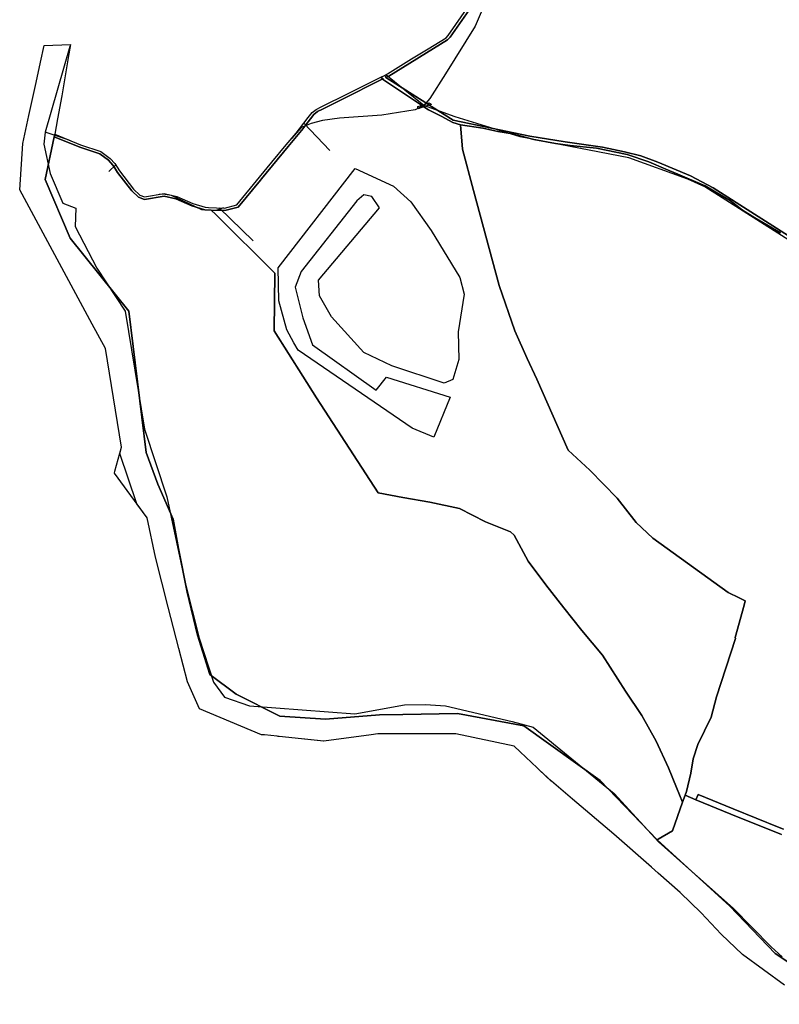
# Model space of a CAD drawing. Extents: x 577960 to 582939, y 6017202 to 6023066.
# Tile 2 of 217: x 578639 to 579156, y 6018913 to 6019584. Entities that reach past the tile are written whole.
import ezdxf

# ---------------------------------------------------------------- set-up
doc = ezdxf.new("R2010")
doc.units = 0
doc.header["$MEASUREMENT"] = 0
doc.linetypes.add('D', pattern=[0])
for name, color, linetype in [('LI__FLUR', 7, 'D'), ('LI__GEB', 7, 'Continuous'), ('LI__GEWAESSE', 7, 'D'), ('LI__STRASSE', 7, 'Continuous')]:
    doc.layers.add(name, color=color, linetype=linetype)

msp = doc.modelspace()

# ---------------------------------------------------------------- linework, layer by layer
at = {"layer": 'LI__FLUR', "color": 8, "linetype": 'D', "true_color": 0x808080}
for p, q in [((578930.677, 6019572.89), (578944.853, 6019593.062)), ((578946.362, 6019592.252), (578932.036, 6019571.841)), ((578932.036, 6019571.841), (578946.362, 6019592.252)), ((578930.247, 6019569.981), (578890.171, 6019545.22)), ((578890.171, 6019545.22), (578930.247, 6019569.981)), ((578917.161, 6019563.883), (578929.237, 6019571.331)), ((578929.237, 6019571.331), (578930.677, 6019572.89)), ((578932.036, 6019571.841), (578930.247, 6019569.981)), ((578930.247, 6019569.981), (578932.036, 6019571.841)), ((578653.054, 6019554.805), (578655.513, 6019566.06)), ((578655.513, 6019566.06), (578673.376, 6019566.75)), ((578673.376, 6019566.75), (578672.307, 6019560.353)), ((578905.805, 6019556.886), (578917.161, 6019563.883)), ((578672.307, 6019560.353), (578667.527, 6019531.795)), ((578889.351, 6019546.739), (578905.805, 6019556.886)), ((578650.024, 6019540.96), (578653.054, 6019554.805)), ((578857.343, 6019528.916), (578886.122, 6019543.281)), ((578886.122, 6019543.281), (578857.343, 6019528.916)), ((578865.33, 6019534.783), (578884.903, 6019544.53)), ((578884.903, 6019544.53), (578887.202, 6019545.67)), ((578886.122, 6019543.281), (578884.903, 6019544.53)), ((578884.903, 6019544.53), (578886.122, 6019543.281)), ((578886.642, 6019542.741), (578886.122, 6019543.281)), ((578886.122, 6019543.281), (578886.642, 6019542.741)), ((578887.202, 6019545.67), (578889.351, 6019546.739)), ((578888.132, 6019544.62), (578887.202, 6019545.67)), ((578887.202, 6019545.67), (578888.132, 6019544.62)), ((578888.282, 6019544.27), (578888.132, 6019544.62)), ((578888.132, 6019544.62), (578888.282, 6019544.27)), ((578890.171, 6019545.22), (578888.282, 6019544.27)), ((578888.282, 6019544.27), (578890.171, 6019545.22)), ((578888.282, 6019544.27), (578915.38, 6019527.089)), ((578915.38, 6019527.089), (578888.282, 6019544.27)), ((578645.085, 6019518.41), (578650.024, 6019540.96)), ((578912.555, 6019525.317), (578886.642, 6019542.741)), ((578886.642, 6019542.741), (578912.555, 6019525.317)), ((578667.527, 6019531.795), (578664.677, 6019516.132)), ((578850.425, 6019527.366), (578856.603, 6019530.435)), ((578856.603, 6019530.435), (578865.33, 6019534.783)), ((578840.869, 6019522.448), (578844.248, 6019524.287)), ((578841.778, 6019521.048), (578845.097, 6019522.808)), ((578845.097, 6019522.808), (578841.778, 6019521.048)), ((578844.248, 6019524.287), (578850.425, 6019527.366)), ((578845.097, 6019522.808), (578857.343, 6019528.916)), ((578857.343, 6019528.916), (578845.097, 6019522.808)), ((578914.141, 6019524.25), (578912.555, 6019525.317)), ((578912.555, 6019525.317), (578914.141, 6019524.25)), ((578917.189, 6019522.201), (578914.141, 6019524.25)), ((578914.141, 6019524.25), (578917.189, 6019522.201)), ((578915.38, 6019527.089), (578916.287, 6019526.512)), ((578916.287, 6019526.512), (578915.38, 6019527.089)), ((578916.287, 6019526.512), (578917.829, 6019525.53)), ((578917.829, 6019525.53), (578916.287, 6019526.512)), ((578917.829, 6019525.53), (578917.864, 6019525.508)), ((578917.864, 6019525.508), (578917.829, 6019525.53)), ((578917.864, 6019525.508), (578918.588, 6019525.05)), ((578918.588, 6019525.05), (578917.864, 6019525.508)), ((578918.588, 6019525.05), (578918.908, 6019524.85)), ((578918.908, 6019524.85), (578918.588, 6019525.05)), ((578918.908, 6019524.85), (578919.438, 6019524.51)), ((578919.438, 6019524.51), (578918.908, 6019524.85)), ((578919.438, 6019524.51), (578934.122, 6019515.205)), ((578934.122, 6019515.205), (578919.438, 6019524.51)), ((578640.916, 6019499.338), (578645.085, 6019518.41)), ((578664.677, 6019516.132), (578662.758, 6019505.636)), ((578829.393, 6019509.243), (578835.371, 6019516.98)), ((578833.044, 6019511.194), (578839.209, 6019519.179)), ((578839.209, 6019519.179), (578833.044, 6019511.194)), ((578835.371, 6019516.98), (578838.06, 6019520.458)), ((578838.06, 6019520.458), (578840.869, 6019522.448)), ((578839.209, 6019519.179), (578841.778, 6019521.048)), ((578841.778, 6019521.048), (578839.209, 6019519.179)), ((578925.825, 6019517.824), (578917.189, 6019522.201)), ((578917.189, 6019522.201), (578925.825, 6019517.824)), ((578933.932, 6019513.716), (578925.825, 6019517.824)), ((578925.825, 6019517.824), (578933.932, 6019513.716)), ((578830.936, 6019508.463), (578833.044, 6019511.194)), ((578833.044, 6019511.194), (578830.936, 6019508.463)), ((578939.14, 6019511.997), (578933.932, 6019513.716)), ((578933.932, 6019513.716), (578939.14, 6019511.997)), ((578934.122, 6019515.205), (578986.371, 6019504.233)), ((578986.371, 6019504.233), (578934.122, 6019515.205)), ((578954.334, 6019509.799), (578939.14, 6019511.997)), ((578939.14, 6019511.997), (578940.528, 6019495.474)), ((578940.528, 6019495.474), (578939.14, 6019511.997)), ((578939.14, 6019511.997), (578954.334, 6019509.799)), ((578964.479, 6019507.46), (578954.334, 6019509.799)), ((578954.334, 6019509.799), (578964.479, 6019507.46)), ((578662.428, 6019503.907), (578656.089, 6019474.739)), ((578656.089, 6019474.739), (578662.428, 6019503.907)), ((578662.567, 6019504.633), (578662.428, 6019503.907)), ((578662.428, 6019503.907), (578662.567, 6019504.633)), ((578662.428, 6019503.907), (578679.751, 6019496.841)), ((578679.751, 6019496.841), (578662.428, 6019503.907)), ((578662.758, 6019505.636), (578662.567, 6019504.633)), ((578662.567, 6019504.633), (578662.758, 6019505.636)), ((578662.758, 6019505.636), (578671.004, 6019502.258)), ((578820.325, 6019498.417), (578827.033, 6019506.424)), ((578821.635, 6019497.317), (578830.712, 6019508.173)), ((578830.712, 6019508.173), (578821.635, 6019497.317)), ((578827.033, 6019506.424), (578829.393, 6019509.243)), ((578830.712, 6019508.173), (578830.936, 6019508.463)), ((578830.936, 6019508.463), (578830.712, 6019508.173)), ((578974.445, 6019505.801), (578964.479, 6019507.46)), ((578964.479, 6019507.46), (578974.445, 6019505.801)), ((578988.979, 6019502.114), (578974.445, 6019505.801)), ((578974.445, 6019505.801), (578988.979, 6019502.114)), ((578986.371, 6019504.233), (579010.271, 6019500.364)), ((579010.271, 6019500.364), (578986.371, 6019504.233)), ((578638.835, 6019467.851), (578640.916, 6019499.338)), ((578671.004, 6019502.258), (578680.341, 6019498.43)), ((578679.751, 6019496.841), (578693.435, 6019492.293)), ((578693.435, 6019492.293), (578679.751, 6019496.841)), ((578680.341, 6019498.43), (578694.205, 6019493.823)), ((578803.551, 6019475.296), (578821.635, 6019497.317)), ((578821.635, 6019497.317), (578803.551, 6019475.296)), ((578810.609, 6019486.582), (578820.325, 6019498.417)), ((579003.674, 6019499.295), (578988.979, 6019502.114)), ((578988.979, 6019502.114), (579003.674, 6019499.295)), ((579013.72, 6019498.045), (579003.674, 6019499.295)), ((579003.674, 6019499.295), (579013.72, 6019498.045)), ((579010.271, 6019500.364), (579035.791, 6019496.735)), ((579035.791, 6019496.735), (579010.271, 6019500.364)), ((579031.683, 6019496.245), (579013.72, 6019498.045)), ((579013.72, 6019498.045), (579031.683, 6019496.245)), ((579052.694, 6019491.866), (579031.683, 6019496.245)), ((579031.683, 6019496.245), (579052.694, 6019491.866)), ((579035.791, 6019496.735), (579050.795, 6019493.615)), ((579050.795, 6019493.615), (579035.791, 6019496.735)), ((578693.435, 6019492.293), (578699.373, 6019487.945)), ((578699.373, 6019487.945), (578693.435, 6019492.293)), ((578694.205, 6019493.823), (578700.532, 6019489.195)), ((578700.532, 6019489.195), (578703.611, 6019485.607)), ((578940.528, 6019495.474), (578947.973, 6019467.257)), ((578947.973, 6019467.257), (578940.528, 6019495.474)), ((579050.795, 6019493.615), (579061.901, 6019490.816)), ((579061.901, 6019490.816), (579050.795, 6019493.615)), ((579067.249, 6019486.777), (579052.694, 6019491.866)), ((579052.694, 6019491.866), (579067.249, 6019486.777)), ((579061.901, 6019490.816), (579073.376, 6019486.637)), ((579073.376, 6019486.637), (579061.901, 6019490.816)), ((578699.373, 6019487.945), (578702.211, 6019484.607)), ((578702.211, 6019484.607), (578699.373, 6019487.945)), ((578702.211, 6019484.607), (578703.321, 6019482.888)), ((578703.321, 6019482.888), (578702.211, 6019484.607)), ((578703.321, 6019482.888), (578705.42, 6019479.649)), ((578705.42, 6019479.649), (578703.321, 6019482.888)), ((578703.611, 6019485.607), (578706.789, 6019480.659)), ((578802.241, 6019476.375), (578810.609, 6019486.582)), ((579078.994, 6019481.749), (579067.249, 6019486.777)), ((579067.249, 6019486.777), (579078.994, 6019481.749)), ((579073.376, 6019486.637), (579095.657, 6019477.29)), ((579095.657, 6019477.29), (579073.376, 6019486.637)), ((578705.42, 6019479.649), (578715.105, 6019467.125)), ((578715.105, 6019467.125), (578705.42, 6019479.649)), ((578706.789, 6019480.659), (578716.385, 6019468.265)), ((578786.716, 6019457.483), (578802.241, 6019476.375)), ((579087.16, 6019478.5), (579078.994, 6019481.749)), ((579078.994, 6019481.749), (579087.16, 6019478.5)), ((579105.743, 6019470.373), (579087.16, 6019478.5)), ((579087.16, 6019478.5), (579105.743, 6019470.373)), ((579095.657, 6019477.29), (579111.071, 6019469.193)), ((579111.071, 6019469.193), (579095.657, 6019477.29)), ((578656.089, 6019474.739), (578673.24, 6019434.737)), ((578673.24, 6019434.737), (578656.089, 6019474.739)), ((578787.676, 6019455.964), (578802.841, 6019474.436)), ((578802.841, 6019474.436), (578787.676, 6019455.964)), ((578802.841, 6019474.436), (578803.551, 6019475.296)), ((578803.551, 6019475.296), (578802.841, 6019474.436)), ((579123.076, 6019460.246), (579105.743, 6019470.373)), ((579105.743, 6019470.373), (579123.076, 6019460.246)), ((579111.071, 6019469.193), (579169.926, 6019431.736)), ((579169.926, 6019431.736), (579111.071, 6019469.193)), ((578688.272, 6019376.363), (578638.835, 6019467.851)), ((578715.105, 6019467.125), (578719.733, 6019462.747)), ((578719.733, 6019462.747), (578715.105, 6019467.125)), ((578716.385, 6019468.265), (578720.683, 6019464.207)), ((578719.733, 6019462.747), (578723.732, 6019461.128)), ((578723.732, 6019461.128), (578719.733, 6019462.747)), ((578720.683, 6019464.207), (578723.882, 6019462.897)), ((578723.732, 6019461.128), (578737.186, 6019463.448)), ((578737.186, 6019463.448), (578723.732, 6019461.128)), ((578723.882, 6019462.897), (578737.256, 6019465.167)), ((578737.186, 6019463.448), (578745.273, 6019461.509)), ((578745.273, 6019461.509), (578737.186, 6019463.448)), ((578737.256, 6019465.167), (578745.803, 6019463.148)), ((578745.803, 6019463.148), (578756.698, 6019458.451)), ((578947.973, 6019467.257), (578965.492, 6019402.606)), ((578965.492, 6019402.606), (578947.973, 6019467.257)), ((578745.273, 6019461.509), (578756.109, 6019456.852)), ((578756.109, 6019456.852), (578745.273, 6019461.509)), ((578756.109, 6019456.852), (578764.855, 6019454.183)), ((578764.855, 6019454.183), (578756.109, 6019456.852)), ((578756.698, 6019458.451), (578765.155, 6019455.852)), ((578765.155, 6019455.852), (578767.434, 6019455.763)), ((578767.434, 6019455.763), (578778.32, 6019455.353)), ((578778.32, 6019455.353), (578786.716, 6019457.483)), ((578778.5, 6019453.654), (578787.676, 6019455.964)), ((578787.676, 6019455.964), (578778.5, 6019453.654)), ((579131.262, 6019453.908), (579123.076, 6019460.246)), ((579123.076, 6019460.246), (579131.262, 6019453.908)), ((578764.855, 6019454.183), (578769.203, 6019454.013)), ((578769.203, 6019454.013), (578764.855, 6019454.183)), ((578772.342, 6019450.895), (578769.203, 6019454.013)), ((578769.203, 6019454.013), (578778.5, 6019453.654)), ((578769.203, 6019454.013), (578772.342, 6019450.895)), ((578778.5, 6019453.654), (578769.203, 6019454.013)), ((578812.674, 6019410.914), (578772.342, 6019450.895)), ((578772.342, 6019450.895), (578812.674, 6019410.914)), ((579139.589, 6019448.68), (579131.262, 6019453.908)), ((579131.262, 6019453.908), (579139.589, 6019448.68)), ((579156.961, 6019438.544), (579139.589, 6019448.68)), ((579139.589, 6019448.68), (579156.961, 6019438.544)), ((578673.24, 6019434.737), (578713.282, 6019385.21)), ((578713.282, 6019385.21), (578673.24, 6019434.737)), ((578812.212, 6019371.671), (578812.674, 6019410.914)), ((578812.674, 6019410.914), (578812.212, 6019371.671)), ((578965.492, 6019402.606), (578976.146, 6019371.779)), ((578976.146, 6019371.779), (578965.492, 6019402.606)), ((578713.282, 6019385.21), (578724.973, 6019288.912)), ((578724.973, 6019288.912), (578713.282, 6019385.21)), ((578697.287, 6019359.66), (578688.272, 6019376.363)), ((578831.792, 6019340.755), (578812.212, 6019371.671)), ((578812.212, 6019371.671), (578831.792, 6019340.755)), ((578976.146, 6019371.779), (578984.561, 6019352.848)), ((578984.561, 6019352.848), (578976.146, 6019371.779)), ((578708.24, 6019292.53), (578697.287, 6019359.66)), ((578984.561, 6019352.848), (578990.998, 6019338.865)), ((578990.998, 6019338.865), (578984.561, 6019352.848)), ((578841.087, 6019326.092), (578831.792, 6019340.755)), ((578831.792, 6019340.755), (578841.087, 6019326.092)), ((578990.998, 6019338.865), (579012.316, 6019290.425)), ((579012.316, 6019290.425), (578990.998, 6019338.865)), ((578882.907, 6019261.382), (578841.087, 6019326.092)), ((578841.087, 6019326.092), (578882.907, 6019261.382)), ((578703.701, 6019276.116), (578708.24, 6019292.53)), ((578724.973, 6019288.912), (578732.918, 6019267.252)), ((578732.918, 6019267.252), (578724.973, 6019288.912)), ((579012.316, 6019290.425), (579027.21, 6019276.79)), ((579027.21, 6019276.79), (579012.316, 6019290.425)), ((578703.321, 6019274.717), (578703.701, 6019276.116)), ((578725.57, 6019244.261), (578703.321, 6019274.717)), ((579027.21, 6019276.79), (579045.722, 6019257.698)), ((579045.722, 6019257.698), (579027.21, 6019276.79)), ((578732.918, 6019267.252), (578743.403, 6019243.473)), ((578743.403, 6019243.473), (578732.918, 6019267.252)), ((578899.7, 6019258.265), (578882.907, 6019261.382)), ((578882.907, 6019261.382), (578899.7, 6019258.265)), ((578918.102, 6019254.967), (578899.7, 6019258.265)), ((578899.7, 6019258.265), (578918.102, 6019254.967)), ((578938.403, 6019250.75), (578918.102, 6019254.967)), ((578918.102, 6019254.967), (578938.403, 6019250.75)), ((579045.722, 6019257.698), (579058.776, 6019241.244)), ((579058.776, 6019241.244), (579045.722, 6019257.698)), ((578956.185, 6019241.605), (578938.403, 6019250.75)), ((578938.403, 6019250.75), (578956.185, 6019241.605)), ((578731.226, 6019217.523), (578725.57, 6019244.261)), ((578743.403, 6019243.473), (578747.07, 6019223.471)), ((578747.07, 6019223.471), (578743.403, 6019243.473)), ((578973.088, 6019234.719), (578956.185, 6019241.605)), ((578956.185, 6019241.605), (578973.088, 6019234.719)), ((579058.776, 6019241.244), (579070.081, 6019230.408)), ((579070.081, 6019230.408), (579058.776, 6019241.244)), ((578975.557, 6019232.53), (578973.088, 6019234.719)), ((578973.088, 6019234.719), (578975.557, 6019232.53)), ((578985.142, 6019214.708), (578975.557, 6019232.53)), ((578975.557, 6019232.53), (578985.142, 6019214.708)), ((579070.081, 6019230.408), (579121.409, 6019193.461)), ((579121.409, 6019193.461), (579070.081, 6019230.408)), ((578747.07, 6019223.471), (578752.866, 6019193.784)), ((578752.866, 6019193.784), (578747.07, 6019223.471)), ((578739.991, 6019183.528), (578731.226, 6019217.523)), ((578997.106, 6019198.726), (578985.142, 6019214.708)), ((578985.142, 6019214.708), (578997.106, 6019198.726)), ((579009.45, 6019183.112), (578997.106, 6019198.726)), ((578997.106, 6019198.726), (579009.45, 6019183.112)), ((578752.866, 6019193.784), (578759.882, 6019164.327)), ((578759.882, 6019164.327), (578752.866, 6019193.784)), ((579121.409, 6019193.461), (579128.866, 6019189.832)), ((579128.866, 6019189.832), (579121.409, 6019193.461)), ((579128.866, 6019189.832), (579133.025, 6019187.793)), ((579133.025, 6019187.793), (579128.866, 6019189.832)), ((579133.025, 6019187.793), (579132.365, 6019184.894)), ((579132.365, 6019184.894), (579133.025, 6019187.793)), ((578747.287, 6019155.241), (578739.991, 6019183.528)), ((579021.724, 6019167.518), (579009.45, 6019183.112)), ((579009.45, 6019183.112), (579021.724, 6019167.518)), ((579132.365, 6019184.894), (579126.196, 6019162.814)), ((579126.196, 6019162.814), (579132.365, 6019184.894)), ((579035.868, 6019150.754), (579021.724, 6019167.518)), ((579021.724, 6019167.518), (579035.868, 6019150.754)), ((578759.882, 6019164.327), (578768.347, 6019137.539)), ((578768.347, 6019137.539), (578759.882, 6019164.327)), ((579126.295, 6019162.074), (579113.528, 6019122.472)), ((579113.528, 6019122.472), (579126.295, 6019162.074)), ((579126.196, 6019162.814), (579126.295, 6019162.074)), ((579126.295, 6019162.074), (579126.196, 6019162.814)), ((578753.133, 6019132.561), (578747.287, 6019155.241)), ((579051.491, 6019126.284), (579035.868, 6019150.754)), ((579035.868, 6019150.754), (579051.491, 6019126.284)), ((578768.347, 6019137.539), (578786.239, 6019124.196)), ((578786.239, 6019124.196), (578768.347, 6019137.539)), ((578761.309, 6019114.319), (578753.133, 6019132.561)), ((578786.239, 6019124.196), (578815.945, 6019109.214)), ((578815.945, 6019109.214), (578786.239, 6019124.196)), ((579062.516, 6019109.681), (579051.491, 6019126.284)), ((579051.491, 6019126.284), (579062.516, 6019109.681)), ((579113.528, 6019122.472), (579109.758, 6019108.458)), ((579109.758, 6019108.458), (579113.528, 6019122.472)), ((578803.64, 6019096.629), (578761.309, 6019114.319)), ((578815.945, 6019109.214), (578847.112, 6019107.137)), ((578847.112, 6019107.137), (578815.945, 6019109.214)), ((578847.112, 6019107.137), (578883.957, 6019110.058)), ((578883.957, 6019110.058), (578847.112, 6019107.137)), ((578883.957, 6019110.058), (578899.7, 6019110.349)), ((578899.7, 6019110.349), (578883.957, 6019110.058)), ((578899.7, 6019110.349), (578937.025, 6019111.03)), ((578937.025, 6019111.03), (578899.7, 6019110.349)), ((578937.025, 6019111.03), (578982.275, 6019102.746)), ((578982.275, 6019102.746), (578937.025, 6019111.03)), ((579072.261, 6019092.107), (579062.516, 6019109.681)), ((579062.516, 6019109.681), (579072.261, 6019092.107)), ((579109.758, 6019108.458), (579100.69, 6019089.887)), ((579100.69, 6019089.887), (579109.758, 6019108.458)), ((578982.275, 6019102.746), (579034.123, 6019065.521)), ((579034.123, 6019065.521), (578982.275, 6019102.746)), ((578805.549, 6019096.429), (578803.64, 6019096.629)), ((578814.148, 6019095.537), (578805.549, 6019096.429)), ((578814.913, 6019095.457), (578814.148, 6019095.537)), ((578815.678, 6019095.378), (578814.913, 6019095.457)), ((578845.882, 6019092.243), (578815.678, 6019095.378)), ((578878.339, 6019096.633), (578845.882, 6019092.243)), ((578882.827, 6019097.243), (578878.339, 6019096.633)), ((578899.71, 6019097.214), (578882.827, 6019097.243)), ((578922.38, 6019097.175), (578899.71, 6019097.214)), ((578935.924, 6019097.146), (578922.38, 6019097.175)), ((578975.627, 6019088.712), (578935.924, 6019097.146)), ((578979.635, 6019085.054), (578975.627, 6019088.712)), ((579080.637, 6019074.005), (579072.261, 6019092.107)), ((579072.261, 6019092.107), (579080.637, 6019074.005)), ((579100.69, 6019089.887), (579097.601, 6019080.251)), ((579097.601, 6019080.251), (579100.69, 6019089.887)), ((578991.368, 6019073.949), (578979.635, 6019085.054)), ((579097.601, 6019080.251), (579095.951, 6019070.505)), ((579095.951, 6019070.505), (579097.601, 6019080.251)), ((578991.987, 6019073.362), (578991.368, 6019073.949)), ((578992.602, 6019072.78), (578991.987, 6019073.362)), ((579086.124, 6019060.76), (579080.637, 6019074.005)), ((579080.637, 6019074.005), (579086.124, 6019060.76)), ((579000.955, 6019064.874), (578992.602, 6019072.78)), ((579095.951, 6019070.505), (579093.041, 6019057.851)), ((579093.041, 6019057.851), (579095.951, 6019070.505)), ((579015.269, 6019052.778), (579000.955, 6019064.874)), ((579034.123, 6019065.521), (579072.946, 6019025.066)), ((579072.946, 6019025.066), (579034.123, 6019065.521)), ((579090.352, 6019050.674), (579086.124, 6019060.76)), ((579086.124, 6019060.76), (579090.352, 6019050.674)), ((579092.161, 6019055.362), (579090.352, 6019050.674)), ((579090.352, 6019050.674), (579092.161, 6019055.362)), ((579093.041, 6019057.851), (579092.161, 6019055.362)), ((579092.161, 6019055.362), (579093.041, 6019057.851)), ((579092.161, 6019055.362), (579099.438, 6019052.273)), ((579099.438, 6019052.273), (579092.161, 6019055.362)), ((579099.438, 6019052.273), (579100.948, 6019055.791)), ((579100.948, 6019055.791), (579099.438, 6019052.273)), ((579100.948, 6019055.791), (579124.839, 6019046.014)), ((579124.839, 6019046.014), (579100.948, 6019055.791)), ((579043.567, 6019028.877), (579015.269, 6019052.778)), ((579090.352, 6019050.674), (579083.373, 6019031.133)), ((579083.373, 6019031.133), (579090.352, 6019050.674)), ((579123.159, 6019042.386), (579099.438, 6019052.273)), ((579099.438, 6019052.273), (579123.159, 6019042.386)), ((579157.726, 6019028.559), (579123.159, 6019042.386)), ((579123.159, 6019042.386), (579157.726, 6019028.559)), ((579124.839, 6019046.014), (579156.131, 6019033.486)), ((579156.131, 6019033.486), (579124.839, 6019046.014)), ((579156.131, 6019033.486), (579159.125, 6019032.287)), ((579159.125, 6019032.287), (579156.131, 6019033.486)), ((579069.076, 6019006.365), (579043.567, 6019028.877)), ((579083.373, 6019031.133), (579073.806, 6019025.566)), ((579073.806, 6019025.566), (579083.373, 6019031.133)), ((579073.806, 6019025.566), (579072.946, 6019025.066)), ((579072.946, 6019025.066), (579073.806, 6019025.566)), ((579072.946, 6019025.066), (579122.558, 6018979.711)), ((579122.558, 6018979.711), (579072.946, 6019025.066)), ((579073.624, 6019002.346), (579069.076, 6019006.365)), ((579088.59, 6018989.13), (579073.624, 6019002.346)), ((579102.905, 6018975.354), (579088.59, 6018989.13)), ((579122.558, 6018979.711), (579153.458, 6018947.671)), ((579153.458, 6018947.671), (579122.558, 6018979.711)), ((579116.681, 6018960.839), (579102.905, 6018975.354)), ((579131.076, 6018947.003), (579116.681, 6018960.839)), ((579159.697, 6018925.899), (579131.076, 6018947.003)), ((579153.458, 6018947.671), (579205.151, 6018912.971)), ((579205.151, 6018912.971), (579153.458, 6018947.671))]:
    msp.add_line(p, q, dxfattribs=at)
at = {"layer": 'LI__GEB', "color": 5, "linetype": 'D', "true_color": 0x0100ff}
for p, q in [((578909.961, 6019524.479), (578911.676, 6019525.034)), ((578910.113, 6019523.745), (578909.961, 6019524.479)), ((578910.266, 6019523.011), (578910.113, 6019523.745)), ((578912.129, 6019523.604), (578910.266, 6019523.011)), ((578911.676, 6019525.034), (578912.555, 6019525.317)), ((578914.141, 6019524.25), (578912.129, 6019523.604)), ((578912.555, 6019525.317), (578913.184, 6019525.519)), ((578913.184, 6019525.519), (578916.287, 6019526.512)), ((578914.991, 6019524.523), (578914.141, 6019524.25)), ((578916.187, 6019524.933), (578914.991, 6019524.523)), ((578917.864, 6019525.508), (578916.187, 6019524.933)), ((578916.287, 6019526.512), (578917.8, 6019526.996)), ((578917.8, 6019526.996), (578918.491, 6019526.515)), ((578919.019, 6019525.903), (578917.864, 6019525.508)), ((578918.491, 6019526.515), (578919.12, 6019526.078)), ((578919.12, 6019526.078), (578919.019, 6019525.903))]:
    msp.add_line(p, q, dxfattribs=at)
at = {"layer": 'LI__GEWAESSE', "color": 161, "linetype": 'D', "true_color": 0x56aaff}
for p, q in [((578959.88, 6019604.315), (578949.083, 6019579.224)), ((578949.083, 6019579.224), (578928.79, 6019546.735)), ((578928.79, 6019546.735), (578918.293, 6019529.941)), ((578918.293, 6019529.941), (578913.994, 6019525.143)), ((578913.994, 6019525.143), (578908.296, 6019522.344)), ((578856.765, 6019516.675), (578845.019, 6019515.026)), ((578885.605, 6019518.645), (578856.765, 6019516.675)), ((578908.296, 6019522.344), (578885.605, 6019518.645)), ((578830.625, 6019510.147), (578824.019, 6019502.826)), ((578837.262, 6019512.826), (578830.625, 6019510.147)), ((578845.019, 6019515.026), (578837.262, 6019512.826)), ((578672.492, 6019501.648), (578656.089, 6019506.946)), ((578736.298, 6019464.743), (578733.92, 6019464.601)), ((578742.186, 6019463.943), (578736.298, 6019464.743)), ((578762.938, 6019454.037), (578742.186, 6019463.943)), ((578772.344, 6019453.767), (578762.938, 6019454.037)), ((578777.617, 6019455.379), (578772.344, 6019453.767)), ((578814.913, 6019095.457), (578814.913, 6019095.457)), ((578991.987, 6019073.362), (578991.987, 6019073.362))]:
    msp.add_line(p, q, dxfattribs=at)
at = {"layer": 'LI__GEWAESSE', "color": 161, "linetype": 'D', "true_color": 0x55aaff}
for p, q in [((578653.054, 6019554.805), (578655.513, 6019566.06)), ((578655.513, 6019566.06), (578673.376, 6019566.75)), ((578673.054, 6019565.364), (578656.089, 6019506.946)), ((578673.237, 6019565.918), (578673.054, 6019565.364)), ((578673.376, 6019566.75), (578673.237, 6019565.918)), ((578650.024, 6019540.96), (578653.054, 6019554.805)), ((578645.085, 6019518.41), (578650.024, 6019540.96)), ((578640.916, 6019499.338), (578645.085, 6019518.41)), ((578656.089, 6019506.946), (578655.349, 6019498.809)), ((578638.835, 6019467.851), (578640.916, 6019499.338)), ((578655.349, 6019498.809), (578659.557, 6019478.957)), ((578659.557, 6019478.957), (578668.143, 6019458.725)), ((578814.887, 6019414.542), (578867.293, 6019482.314)), ((578867.293, 6019482.314), (578893.453, 6019470.297)), ((578893.453, 6019470.297), (578905.329, 6019459.608)), ((578638.897, 6019467.736), (578638.835, 6019467.851)), ((578688.272, 6019376.363), (578638.897, 6019467.736)), ((578873.263, 6019464.359), (578868.513, 6019460.202)), ((578878.607, 6019463.171), (578873.263, 6019464.359)), ((578883.952, 6019455.452), (578878.607, 6019463.171)), ((578668.143, 6019458.725), (578677.05, 6019455.276)), ((578868.513, 6019460.202), (578830.509, 6019412.104)), ((578905.329, 6019459.608), (578918.986, 6019440.013)), ((578677.05, 6019455.276), (578676.61, 6019442.821)), ((578842.385, 6019406.166), (578883.952, 6019455.452)), ((578676.61, 6019442.821), (578691.373, 6019414.361)), ((578918.986, 6019440.013), (578938.582, 6019407.947)), ((578691.373, 6019414.361), (578710.755, 6019385.022)), ((578815.236, 6019392.19), (578814.887, 6019414.542)), ((578830.509, 6019412.104), (578826.353, 6019401.416)), ((578842.979, 6019395.478), (578842.385, 6019406.166)), ((578938.582, 6019407.947), (578941.55, 6019396.665)), ((578826.353, 6019401.416), (578831.697, 6019380.632)), ((578851.293, 6019381.226), (578842.979, 6019395.478)), ((578941.55, 6019396.665), (578937.394, 6019371.132)), ((578820.724, 6019372.298), (578815.236, 6019392.19)), ((578710.755, 6019385.022), (578723.758, 6019304.722)), ((578697.287, 6019359.66), (578688.272, 6019376.363)), ((578831.697, 6019380.632), (578838.229, 6019362.225)), ((578873.263, 6019356.88), (578851.293, 6019381.226)), ((578825.631, 6019363.621), (578820.724, 6019372.298)), ((578937.394, 6019371.132), (578937.988, 6019352.13)), ((578828.52, 6019358.503), (578825.631, 6019363.621)), ((578838.229, 6019362.225), (578881.576, 6019331.347)), ((578708.24, 6019292.53), (578697.287, 6019359.66)), ((578906.089, 6019305.323), (578828.52, 6019358.503)), ((578892.265, 6019347.973), (578873.263, 6019356.88)), ((578937.988, 6019352.13), (578933.831, 6019338.473)), ((578927.893, 6019336.097), (578892.265, 6019347.973)), ((578881.576, 6019331.347), (578888.702, 6019340.254)), ((578888.702, 6019340.254), (578932.05, 6019326.596)), ((578933.831, 6019338.473), (578927.893, 6019336.097)), ((578932.05, 6019326.596), (578920.983, 6019299.225)), ((578723.758, 6019304.722), (578739.151, 6019258.64)), ((578920.983, 6019299.225), (578906.089, 6019305.323)), ((578707, 6019288.046), (578708.24, 6019292.53)), ((578718.59, 6019253.816), (578707, 6019288.046)), ((578739.151, 6019258.64), (578751.644, 6019200.061)), ((578725.57, 6019244.261), (578718.59, 6019253.816)), ((578718.59, 6019253.816), (578718.59, 6019253.816)), ((578731.226, 6019217.523), (578725.57, 6019244.261)), ((578739.991, 6019183.528), (578731.226, 6019217.523)), ((578751.644, 6019200.061), (578761.039, 6019162.475)), ((578747.287, 6019155.241), (578739.991, 6019183.528)), ((578761.039, 6019162.475), (578770.934, 6019132.386)), ((578753.133, 6019132.561), (578747.287, 6019155.241)), ((578761.309, 6019114.319), (578753.133, 6019132.561)), ((578770.934, 6019132.386), (578778.231, 6019122.09)), ((578778.231, 6019122.09), (578795.425, 6019116.292)), ((578803.64, 6019096.629), (578761.309, 6019114.319)), ((578761.309, 6019114.319), (578761.309, 6019114.319)), ((578795.425, 6019116.292), (578867.097, 6019110.793)), ((578867.097, 6019110.793), (578900.974, 6019116.981)), ((578900.974, 6019116.981), (578915.179, 6019117.091)), ((578915.179, 6019117.091), (578928.774, 6019116.291)), ((578928.774, 6019116.291), (578974.256, 6019105.694)), ((578974.256, 6019105.694), (578988.57, 6019101.656)), ((578988.57, 6019101.656), (579043.807, 6019056.502)), ((578805.549, 6019096.429), (578803.64, 6019096.629)), ((578805.552, 6019096.429), (578805.549, 6019096.429)), ((578814.148, 6019095.537), (578805.552, 6019096.429)), ((578814.913, 6019095.457), (578814.148, 6019095.537)), ((578815.678, 6019095.378), (578814.913, 6019095.457)), ((578814.913, 6019095.457), (578814.913, 6019095.457)), ((578814.913, 6019095.457), (578814.913, 6019095.457)), ((578845.867, 6019092.245), (578815.678, 6019095.378)), ((578878.339, 6019096.633), (578845.882, 6019092.243)), ((578882.827, 6019097.243), (578878.339, 6019096.633)), ((578899.71, 6019097.214), (578882.827, 6019097.243)), ((578922.38, 6019097.175), (578899.71, 6019097.214)), ((578935.924, 6019097.146), (578922.38, 6019097.175)), ((578922.38, 6019097.175), (578922.38, 6019097.175)), ((578975.627, 6019088.712), (578935.924, 6019097.146)), ((578935.924, 6019097.146), (578935.924, 6019097.146)), ((578845.882, 6019092.243), (578845.867, 6019092.245)), ((578845.882, 6019092.243), (578845.882, 6019092.243)), ((578979.635, 6019085.054), (578975.627, 6019088.712)), ((578991.368, 6019073.949), (578979.635, 6019085.054)), ((578991.987, 6019073.362), (578991.368, 6019073.949)), ((578991.988, 6019073.361), (578991.987, 6019073.362)), ((578991.987, 6019073.362), (578991.987, 6019073.362)), ((578992.602, 6019072.78), (578991.988, 6019073.361)), ((579000.936, 6019064.892), (578992.602, 6019072.78)), ((579000.955, 6019064.874), (579000.936, 6019064.892)), ((579015.269, 6019052.778), (579000.955, 6019064.874)), ((579043.807, 6019056.502), (579074.114, 6019023.324)), ((579043.567, 6019028.877), (579015.269, 6019052.778)), ((579069.076, 6019006.365), (579043.567, 6019028.877)), ((579074.114, 6019023.324), (579124.704, 6018978.563)), ((579073.624, 6019002.346), (579069.076, 6019006.365)), ((579088.59, 6018989.13), (579073.624, 6019002.346)), ((579102.905, 6018975.354), (579088.59, 6018989.13)), ((579116.681, 6018960.839), (579102.905, 6018975.354)), ((579124.704, 6018978.563), (579150.614, 6018952.075)), ((579131.076, 6018947.003), (579116.681, 6018960.839)), ((579159.697, 6018925.899), (579131.076, 6018947.003)), ((579150.614, 6018952.075), (579158.061, 6018945.388))]:
    msp.add_line(p, q, dxfattribs=at)
at = {"layer": 'LI__STRASSE', "color": 251, "linetype": 'D', "true_color": 0x656464}
for p, q in [((578913.994, 6019525.143), (578888.198, 6019546.165)), ((578935.386, 6019517.446), (578913.994, 6019525.143)), ((578979.769, 6019503.851), (578935.386, 6019517.446)), ((579053.74, 6019489.656), (578979.769, 6019503.851)), ((579093.923, 6019474.961), (579053.74, 6019489.656)), ((579105.419, 6019469.763), (579093.923, 6019474.961)), ((579169.492, 6019429.178), (579105.419, 6019469.763))]:
    msp.add_line(p, q, dxfattribs=at)
at = {"layer": 'LI__STRASSE', "color": 251, "linetype": 'D', "true_color": 0x646464}
for p, q in [((578832.473, 6019513.229), (578850.049, 6019494.536)), ((578704.211, 6019484.673), (578699.608, 6019480.323)), ((578774.641, 6019455.492), (578797.971, 6019433.098))]:
    msp.add_line(p, q, dxfattribs=at)

doc.saveas('drawing.dxf')
